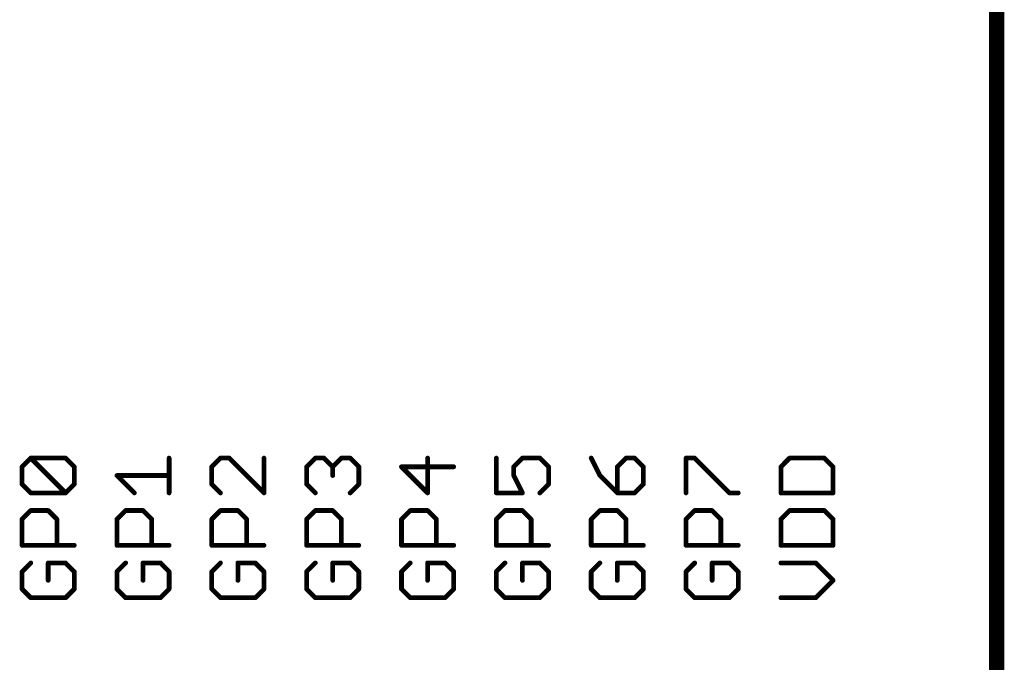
# Model space of a CAD drawing. Extents: x -61 to 240, y -139 to 283.
# Tile 18 of 77: x -21 to 5, y 13 to 31. Entities that reach past the tile are written whole.
import ezdxf

# ---------------------------------------------------------------- set-up
doc = ezdxf.new("R2010")
doc.units = 0
doc.layers.add('94', color=14, linetype='CONTINUOUS')
doc.layers.add('95', color=251, linetype='CONTINUOUS')

msp = doc.modelspace()

# ---------------------------------------------------------------- linework, layer by layer
at = {"layer": '94', "const_width": 0.4064}
msp.add_lwpolyline([(5.08, 12.7), (5.08, 48.26)], dxfattribs=at)
at = {"layer": '95', "const_width": 0.127}
for points in [[(-21.0197, 18.606), (-20.7867, 18.839)], [(-20.7867, 18.839), (-19.8545, 18.839)], [(-19.8545, 17.9069), (-20.7867, 18.839)], [(-19.8545, 18.839), (-19.6215, 18.606)], [(-17.0815, 17.9069), (-17.0815, 18.839)], [(-15.7067, 18.839), (-15.9397, 18.606)], [(-15.4736, 18.839), (-15.7067, 18.839)], [(-14.5415, 17.9069), (-15.4736, 18.839)], [(-14.5415, 18.839), (-14.5415, 17.9069)], [(-13.3997, 18.606), (-13.1667, 18.839)], [(-13.1667, 18.839), (-12.9336, 18.839)], [(-12.9336, 18.839), (-12.7006, 18.606)], [(-12.7006, 18.606), (-12.4676, 18.839)], [(-12.4676, 18.839), (-12.2345, 18.839)], [(-12.2345, 18.839), (-12.0015, 18.606)], [(-10.1606, 17.9069), (-10.1606, 18.839)], [(-8.3197, 18.839), (-8.3197, 17.9069)], [(-7.8536, 18.606), (-7.6206, 18.839)], [(-7.6206, 18.839), (-7.1545, 18.839)], [(-7.1545, 18.839), (-6.9215, 18.606)], [(-5.7797, 18.839), (-5.5467, 18.3729)], [(-4.8476, 18.839), (-5.0806, 18.606)], [(-4.6145, 18.839), (-4.8476, 18.839)], [(-4.3815, 18.606), (-4.6145, 18.839)], [(-3.2397, 17.9069), (-3.2397, 18.839)], [(-3.2397, 18.839), (-3.0067, 18.839)], [(-3.0067, 18.839), (-2.0745, 17.9069)], [(-0.4667, 18.839), (-0.6997, 18.606)], [(0.4655, 18.839), (-0.4667, 18.839)], [(0.6985, 18.606), (0.4655, 18.839)], [(-21.0197, 18.1399), (-21.0197, 18.606)], [(-19.6215, 18.606), (-19.6215, 18.1399)], [(-15.9397, 18.606), (-15.9397, 18.1399)], [(-13.3997, 18.1399), (-13.3997, 18.606)], [(-12.7006, 18.606), (-12.7006, 18.3729)], [(-12.0015, 18.606), (-12.0015, 18.1399)], [(-9.4615, 18.606), (-10.8597, 18.606)], [(-10.8597, 18.606), (-10.1606, 17.9069)], [(-7.8536, 18.3729), (-7.8536, 18.606)], [(-6.9215, 18.606), (-6.9215, 18.1399)], [(-5.0806, 18.606), (-5.0806, 17.9069)], [(-4.3815, 18.1399), (-4.3815, 18.606)], [(-0.6997, 18.606), (-0.6997, 17.9069)], [(0.6985, 17.9069), (0.6985, 18.606)], [(-20.7867, 17.9069), (-21.0197, 18.1399)], [(-19.6215, 18.1399), (-19.8545, 17.9069)], [(-18.0136, 17.9069), (-18.4797, 18.3729)], [(-18.4797, 18.3729), (-17.0815, 18.3729)], [(-15.9397, 18.1399), (-15.7067, 17.9069)], [(-13.1667, 17.9069), (-13.3997, 18.1399)], [(-12.0015, 18.1399), (-12.2345, 17.9069)], [(-7.6206, 17.9069), (-7.8536, 18.3729)], [(-6.9215, 18.1399), (-7.1545, 17.9069)], [(-5.5467, 18.3729), (-5.0806, 17.9069)], [(-4.6145, 17.9069), (-4.3815, 18.1399)], [(-19.8545, 17.9069), (-20.7867, 17.9069)], [(-8.3197, 17.9069), (-7.6206, 17.9069)], [(-5.0806, 17.9069), (-4.6145, 17.9069)], [(-2.0745, 17.9069), (-1.8415, 17.9069)], [(-0.6997, 17.9069), (0.6985, 17.9069)], [(-21.0197, 17.2027), (-20.7867, 17.4357)], [(-20.7867, 17.4357), (-20.3206, 17.4357)], [(-20.3206, 17.4357), (-20.0876, 17.2027)], [(-18.4797, 17.2027), (-18.2467, 17.4357)], [(-18.2467, 17.4357), (-17.7806, 17.4357)], [(-17.7806, 17.4357), (-17.5476, 17.2027)], [(-15.9397, 17.2027), (-15.7067, 17.4357)], [(-15.7067, 17.4357), (-15.2406, 17.4357)], [(-15.2406, 17.4357), (-15.0076, 17.2027)], [(-13.3997, 17.2027), (-13.1667, 17.4357)], [(-13.1667, 17.4357), (-12.7006, 17.4357)], [(-12.7006, 17.4357), (-12.4676, 17.2027)], [(-10.8597, 17.2027), (-10.6267, 17.4357)], [(-10.6267, 17.4357), (-10.1606, 17.4357)], [(-10.1606, 17.4357), (-9.9276, 17.2027)], [(-8.3197, 17.2027), (-8.0867, 17.4357)], [(-8.0867, 17.4357), (-7.6206, 17.4357)], [(-7.6206, 17.4357), (-7.3876, 17.2027)], [(-5.7797, 17.2027), (-5.5467, 17.4357)], [(-5.5467, 17.4357), (-5.0806, 17.4357)], [(-5.0806, 17.4357), (-4.8476, 17.2027)], [(-3.2397, 17.2027), (-3.0067, 17.4357)], [(-3.0067, 17.4357), (-2.5406, 17.4357)], [(-2.5406, 17.4357), (-2.3076, 17.2027)], [(-0.4667, 17.4357), (-0.6997, 17.2027)], [(0.4655, 17.4357), (-0.4667, 17.4357)], [(0.6985, 17.2027), (0.4655, 17.4357)], [(-21.0197, 16.5036), (-21.0197, 17.2027)], [(-20.0876, 17.2027), (-20.0876, 16.5036)], [(-18.4797, 16.5036), (-18.4797, 17.2027)], [(-17.5476, 17.2027), (-17.5476, 16.5036)], [(-15.9397, 16.5036), (-15.9397, 17.2027)], [(-15.0076, 17.2027), (-15.0076, 16.5036)], [(-13.3997, 16.5036), (-13.3997, 17.2027)], [(-12.4676, 17.2027), (-12.4676, 16.5036)], [(-10.8597, 16.5036), (-10.8597, 17.2027)], [(-9.9276, 17.2027), (-9.9276, 16.5036)], [(-8.3197, 16.5036), (-8.3197, 17.2027)], [(-7.3876, 17.2027), (-7.3876, 16.5036)], [(-5.7797, 16.5036), (-5.7797, 17.2027)], [(-4.8476, 17.2027), (-4.8476, 16.5036)], [(-3.2397, 16.5036), (-3.2397, 17.2027)], [(-2.3076, 17.2027), (-2.3076, 16.5036)], [(-0.6997, 17.2027), (-0.6997, 16.5036)], [(0.6985, 16.5036), (0.6985, 17.2027)], [(-19.6215, 16.5036), (-21.0197, 16.5036)], [(-17.0815, 16.5036), (-18.4797, 16.5036)], [(-14.5415, 16.5036), (-15.9397, 16.5036)], [(-12.0015, 16.5036), (-13.3997, 16.5036)], [(-9.4615, 16.5036), (-10.8597, 16.5036)], [(-6.9215, 16.5036), (-8.3197, 16.5036)], [(-4.3815, 16.5036), (-5.7797, 16.5036)], [(-1.8415, 16.5036), (-3.2397, 16.5036)], [(-0.6997, 16.5036), (0.6985, 16.5036)], [(-20.7867, 16.0324), (-21.0197, 15.7994)], [(-19.8545, 16.0324), (-20.3206, 16.0324)], [(-20.3206, 16.0324), (-20.3206, 15.5664)], [(-19.6215, 15.7994), (-19.8545, 16.0324)], [(-18.2467, 16.0324), (-18.4797, 15.7994)], [(-17.3145, 16.0324), (-17.7806, 16.0324)], [(-17.7806, 16.0324), (-17.7806, 15.5664)], [(-17.0815, 15.7994), (-17.3145, 16.0324)], [(-15.7067, 16.0324), (-15.9397, 15.7994)], [(-14.7745, 16.0324), (-15.2406, 16.0324)], [(-15.2406, 16.0324), (-15.2406, 15.5664)], [(-14.5415, 15.7994), (-14.7745, 16.0324)], [(-13.1667, 16.0324), (-13.3997, 15.7994)], [(-12.2345, 16.0324), (-12.7006, 16.0324)], [(-12.7006, 16.0324), (-12.7006, 15.5664)], [(-12.0015, 15.7994), (-12.2345, 16.0324)], [(-10.6267, 16.0324), (-10.8597, 15.7994)], [(-9.6945, 16.0324), (-10.1606, 16.0324)], [(-10.1606, 16.0324), (-10.1606, 15.5664)], [(-9.4615, 15.7994), (-9.6945, 16.0324)], [(-8.0867, 16.0324), (-8.3197, 15.7994)], [(-7.1545, 16.0324), (-7.6206, 16.0324)], [(-7.6206, 16.0324), (-7.6206, 15.5664)], [(-6.9215, 15.7994), (-7.1545, 16.0324)], [(-5.5467, 16.0324), (-5.7797, 15.7994)], [(-4.6145, 16.0324), (-5.0806, 16.0324)], [(-5.0806, 16.0324), (-5.0806, 15.5664)], [(-4.3815, 15.7994), (-4.6145, 16.0324)], [(-3.0067, 16.0324), (-3.2397, 15.7994)], [(-2.0745, 16.0324), (-2.5406, 16.0324)], [(-2.5406, 16.0324), (-2.5406, 15.5664)], [(-1.8415, 15.7994), (-2.0745, 16.0324)], [(0.2324, 16.0324), (-0.6997, 16.0324)], [(0.6985, 15.5664), (0.2324, 16.0324)], [(-21.0197, 15.7994), (-21.0197, 15.3333)], [(-19.6215, 15.3333), (-19.6215, 15.7994)], [(-18.4797, 15.7994), (-18.4797, 15.3333)], [(-17.0815, 15.3333), (-17.0815, 15.7994)], [(-15.9397, 15.7994), (-15.9397, 15.3333)], [(-14.5415, 15.3333), (-14.5415, 15.7994)], [(-13.3997, 15.7994), (-13.3997, 15.3333)], [(-12.0015, 15.3333), (-12.0015, 15.7994)], [(-10.8597, 15.7994), (-10.8597, 15.3333)], [(-9.4615, 15.3333), (-9.4615, 15.7994)], [(-8.3197, 15.7994), (-8.3197, 15.3333)], [(-6.9215, 15.3333), (-6.9215, 15.7994)], [(-5.7797, 15.7994), (-5.7797, 15.3333)], [(-4.3815, 15.3333), (-4.3815, 15.7994)], [(-3.2397, 15.7994), (-3.2397, 15.3333)], [(-1.8415, 15.3333), (-1.8415, 15.7994)], [(0.2324, 15.1003), (0.6985, 15.5664)], [(-21.0197, 15.3333), (-20.7867, 15.1003)], [(-19.8545, 15.1003), (-19.6215, 15.3333)], [(-18.4797, 15.3333), (-18.2467, 15.1003)], [(-17.3145, 15.1003), (-17.0815, 15.3333)], [(-15.9397, 15.3333), (-15.7067, 15.1003)], [(-14.7745, 15.1003), (-14.5415, 15.3333)], [(-13.3997, 15.3333), (-13.1667, 15.1003)], [(-12.2345, 15.1003), (-12.0015, 15.3333)], [(-10.8597, 15.3333), (-10.6267, 15.1003)], [(-9.6945, 15.1003), (-9.4615, 15.3333)], [(-8.3197, 15.3333), (-8.0867, 15.1003)], [(-7.1545, 15.1003), (-6.9215, 15.3333)], [(-5.7797, 15.3333), (-5.5467, 15.1003)], [(-4.6145, 15.1003), (-4.3815, 15.3333)], [(-3.2397, 15.3333), (-3.0067, 15.1003)], [(-2.0745, 15.1003), (-1.8415, 15.3333)], [(-20.7867, 15.1003), (-19.8545, 15.1003)], [(-18.2467, 15.1003), (-17.3145, 15.1003)], [(-15.7067, 15.1003), (-14.7745, 15.1003)], [(-13.1667, 15.1003), (-12.2345, 15.1003)], [(-10.6267, 15.1003), (-9.6945, 15.1003)], [(-8.0867, 15.1003), (-7.1545, 15.1003)], [(-5.5467, 15.1003), (-4.6145, 15.1003)], [(-3.0067, 15.1003), (-2.0745, 15.1003)], [(-0.6997, 15.1003), (0.2324, 15.1003)]]:
    msp.add_lwpolyline(points, dxfattribs=at)
at = {"layer": '95', "const_width": 0.0635}
for points in [[(-20.7867, 18.8707, 1), (-20.7867, 18.8072)], [(-20.7642, 18.8614, 1), (-20.8091, 18.8165)], [(-20.7642, 18.8165, 1), (-20.8091, 18.8614)], [(-19.8321, 18.8614, 1), (-19.877, 18.8165)], [(-19.8545, 18.8072, 1), (-19.8545, 18.8707)], [(-17.0498, 18.839, 1), (-17.1133, 18.839)], [(-15.7067, 18.8707, 1), (-15.7067, 18.8072)], [(-15.6842, 18.8165, 1), (-15.7291, 18.8614)], [(-15.4512, 18.8614, 1), (-15.4961, 18.8165)], [(-15.4736, 18.8072, 1), (-15.4736, 18.8707)], [(-14.5098, 18.839, 1), (-14.5733, 18.839)], [(-13.1667, 18.8707, 1), (-13.1667, 18.8072)], [(-13.1442, 18.8165, 1), (-13.1891, 18.8614)], [(-12.9112, 18.8614, 1), (-12.9561, 18.8165)], [(-12.9336, 18.8072, 1), (-12.9336, 18.8707)], [(-12.4676, 18.8707, 1), (-12.4676, 18.8072)], [(-12.4451, 18.8165, 1), (-12.49, 18.8614)], [(-12.2121, 18.8614, 1), (-12.257, 18.8165)], [(-12.2345, 18.8072, 1), (-12.2345, 18.8707)], [(-10.1288, 18.839, 1), (-10.1923, 18.839)], [(-8.2879, 18.839, 1), (-8.3514, 18.839)], [(-7.6206, 18.8707, 1), (-7.6206, 18.8072)], [(-7.5981, 18.8165, 1), (-7.643, 18.8614)], [(-7.1321, 18.8614, 1), (-7.177, 18.8165)], [(-7.1545, 18.8072, 1), (-7.1545, 18.8707)], [(-5.7513, 18.8532, 1), (-5.8081, 18.8248)], [(-4.8476, 18.8707, 1), (-4.8476, 18.8072)], [(-4.8251, 18.8165, 1), (-4.87, 18.8614)], [(-4.5921, 18.8614, 1), (-4.637, 18.8165)], [(-4.6145, 18.8072, 1), (-4.6145, 18.8707)], [(-3.2079, 18.839, 1), (-3.2714, 18.839)], [(-3.2397, 18.8707, 1), (-3.2397, 18.8072)], [(-2.9842, 18.8614, 1), (-3.0291, 18.8165)], [(-3.0067, 18.8072, 1), (-3.0067, 18.8707)], [(-0.4667, 18.8707, 1), (-0.4667, 18.8072)], [(-0.4442, 18.8165, 1), (-0.4891, 18.8614)], [(0.4879, 18.8614, 1), (0.443, 18.8165)], [(0.4655, 18.8072, 1), (0.4655, 18.8707)], [(-20.9879, 18.606, 1), (-21.0514, 18.606)], [(-21.0421, 18.6284, 1), (-20.9972, 18.5835)], [(-19.5898, 18.606, 1), (-19.6532, 18.606)], [(-19.644, 18.5835, 1), (-19.599, 18.6284)], [(-15.9079, 18.606, 1), (-15.9714, 18.606)], [(-15.9621, 18.6284, 1), (-15.9172, 18.5835)], [(-13.3679, 18.606, 1), (-13.4314, 18.606)], [(-13.4221, 18.6284, 1), (-13.3772, 18.5835)], [(-12.6688, 18.606, 1), (-12.7323, 18.606)], [(-12.723, 18.6284, 1), (-12.6781, 18.5835)], [(-12.723, 18.5835, 1), (-12.6781, 18.6284)], [(-11.9697, 18.606, 1), (-12.0333, 18.606)], [(-12.024, 18.5835, 1), (-11.979, 18.6284)], [(-10.8597, 18.6377, 1), (-10.8597, 18.5742)], [(-10.8372, 18.6284, 1), (-10.8821, 18.5835)], [(-9.4615, 18.5742, 1), (-9.4615, 18.6377)], [(-7.8219, 18.606, 1), (-7.8854, 18.606)], [(-7.8761, 18.6284, 1), (-7.8312, 18.5835)], [(-6.8898, 18.606, 1), (-6.9532, 18.606)], [(-6.944, 18.5835, 1), (-6.899, 18.6284)], [(-5.0488, 18.606, 1), (-5.1123, 18.606)], [(-5.103, 18.6284, 1), (-5.0581, 18.5835)], [(-4.3498, 18.606, 1), (-4.4132, 18.606)], [(-4.404, 18.5835, 1), (-4.359, 18.6284)], [(-0.6679, 18.606, 1), (-0.7314, 18.606)], [(-0.7221, 18.6284, 1), (-0.6772, 18.5835)], [(0.7303, 18.606, 1), (0.6667, 18.606)], [(0.676, 18.5835, 1), (0.721, 18.6284)], [(-20.9972, 18.1623, 1), (-21.0421, 18.1174)], [(-19.599, 18.1174, 1), (-19.644, 18.1623)], [(-18.4797, 18.4047, 1), (-18.4797, 18.3412)], [(-18.4572, 18.3954, 1), (-18.5021, 18.3505)], [(-17.0815, 18.3412, 1), (-17.0815, 18.4047)], [(-15.9172, 18.1623, 1), (-15.9621, 18.1174)], [(-13.3772, 18.1623, 1), (-13.4221, 18.1174)], [(-12.7323, 18.3729, 1), (-12.6688, 18.3729)], [(-11.979, 18.1174, 1), (-12.024, 18.1623)], [(-7.8252, 18.3871, 1), (-7.882, 18.3587)], [(-7.8854, 18.3729, 1), (-7.8219, 18.3729)], [(-6.899, 18.1174, 1), (-6.944, 18.1623)], [(-5.5242, 18.3954, 1), (-5.5691, 18.3505)], [(-5.5751, 18.3587, 1), (-5.5183, 18.3871)], [(-4.359, 18.1174, 1), (-4.404, 18.1623)], [(-21.0514, 18.1399, 1), (-20.9879, 18.1399)], [(-20.7867, 17.9386, 1), (-20.7867, 17.8751)], [(-20.8091, 17.8844, 1), (-20.7642, 17.9293)], [(-19.877, 17.9293, 1), (-19.8321, 17.8844)], [(-19.877, 17.8844, 1), (-19.8321, 17.9293)], [(-19.8545, 17.8751, 1), (-19.8545, 17.9386)], [(-19.6532, 18.1399, 1), (-19.5898, 18.1399)], [(-18.0361, 17.8844, 1), (-17.9912, 17.9293)], [(-17.1133, 17.9069, 1), (-17.0498, 17.9069)], [(-15.9714, 18.1399, 1), (-15.9079, 18.1399)], [(-15.7291, 17.8844, 1), (-15.6842, 17.9293)], [(-14.5733, 17.9069, 1), (-14.5098, 17.9069)], [(-14.564, 17.8844, 1), (-14.519, 17.9293)], [(-13.4314, 18.1399, 1), (-13.3679, 18.1399)], [(-13.1891, 17.8844, 1), (-13.1442, 17.9293)], [(-12.257, 17.9293, 1), (-12.2121, 17.8844)], [(-12.0333, 18.1399, 1), (-11.9697, 18.1399)], [(-10.1923, 17.9069, 1), (-10.1288, 17.9069)], [(-10.183, 17.8844, 1), (-10.1381, 17.9293)], [(-8.3197, 17.9386, 1), (-8.3197, 17.8751)], [(-8.3514, 17.9069, 1), (-8.2879, 17.9069)], [(-7.649, 17.8927, 1), (-7.5922, 17.9211)], [(-7.6206, 17.8751, 1), (-7.6206, 17.9386)], [(-7.177, 17.9293, 1), (-7.1321, 17.8844)], [(-6.9532, 18.1399, 1), (-6.8898, 18.1399)], [(-5.0806, 17.9386, 1), (-5.0806, 17.8751)], [(-5.1123, 17.9069, 1), (-5.0488, 17.9069)], [(-5.103, 17.8844, 1), (-5.0581, 17.9293)], [(-4.637, 17.9293, 1), (-4.5921, 17.8844)], [(-4.6145, 17.8751, 1), (-4.6145, 17.9386)], [(-4.4132, 18.1399, 1), (-4.3498, 18.1399)], [(-3.2714, 17.9069, 1), (-3.2079, 17.9069)], [(-2.0745, 17.9386, 1), (-2.0745, 17.8751)], [(-2.097, 17.8844, 1), (-2.0521, 17.9293)], [(-1.8415, 17.8751, 1), (-1.8415, 17.9386)], [(-0.6997, 17.9386, 1), (-0.6997, 17.8751)], [(-0.7314, 17.9069, 1), (-0.6679, 17.9069)], [(0.6667, 17.9069, 1), (0.7303, 17.9069)], [(0.6985, 17.8751, 1), (0.6985, 17.9386)], [(-20.7867, 17.4675, 1), (-20.7867, 17.404)], [(-20.7642, 17.4133, 1), (-20.8091, 17.4582)], [(-20.2981, 17.4582, 1), (-20.343, 17.4133)], [(-20.3206, 17.404, 1), (-20.3206, 17.4675)], [(-18.2467, 17.4675, 1), (-18.2467, 17.404)], [(-18.2242, 17.4133, 1), (-18.2691, 17.4582)], [(-17.7581, 17.4582, 1), (-17.803, 17.4133)], [(-17.7806, 17.404, 1), (-17.7806, 17.4675)], [(-15.7067, 17.4675, 1), (-15.7067, 17.404)], [(-15.6842, 17.4133, 1), (-15.7291, 17.4582)], [(-15.2181, 17.4582, 1), (-15.263, 17.4133)], [(-15.2406, 17.404, 1), (-15.2406, 17.4675)], [(-13.1667, 17.4675, 1), (-13.1667, 17.404)], [(-13.1442, 17.4133, 1), (-13.1891, 17.4582)], [(-12.6781, 17.4582, 1), (-12.723, 17.4133)], [(-12.7006, 17.404, 1), (-12.7006, 17.4675)], [(-10.6267, 17.4675, 1), (-10.6267, 17.404)], [(-10.6042, 17.4133, 1), (-10.6491, 17.4582)], [(-10.1381, 17.4582, 1), (-10.183, 17.4133)], [(-10.1606, 17.404, 1), (-10.1606, 17.4675)], [(-8.0867, 17.4675, 1), (-8.0867, 17.404)], [(-8.0642, 17.4133, 1), (-8.1091, 17.4582)], [(-7.5981, 17.4582, 1), (-7.643, 17.4133)], [(-7.6206, 17.404, 1), (-7.6206, 17.4675)], [(-5.5467, 17.4675, 1), (-5.5467, 17.404)], [(-5.5242, 17.4133, 1), (-5.5691, 17.4582)], [(-5.0581, 17.4582, 1), (-5.103, 17.4133)], [(-5.0806, 17.404, 1), (-5.0806, 17.4675)], [(-3.0067, 17.4675, 1), (-3.0067, 17.404)], [(-2.9842, 17.4133, 1), (-3.0291, 17.4582)], [(-2.5181, 17.4582, 1), (-2.563, 17.4133)], [(-2.5406, 17.404, 1), (-2.5406, 17.4675)], [(-0.4667, 17.4675, 1), (-0.4667, 17.404)], [(-0.4442, 17.4133, 1), (-0.4891, 17.4582)], [(0.4879, 17.4582, 1), (0.443, 17.4133)], [(0.4655, 17.404, 1), (0.4655, 17.4675)], [(-20.9879, 17.2027, 1), (-21.0514, 17.2027)], [(-21.0421, 17.2251, 1), (-20.9972, 17.1802)], [(-20.0558, 17.2027, 1), (-20.1193, 17.2027)], [(-20.11, 17.1802, 1), (-20.0651, 17.2251)], [(-18.4479, 17.2027, 1), (-18.5114, 17.2027)], [(-18.5021, 17.2251, 1), (-18.4572, 17.1802)], [(-17.5158, 17.2027, 1), (-17.5793, 17.2027)], [(-17.57, 17.1802, 1), (-17.5251, 17.2251)], [(-15.9079, 17.2027, 1), (-15.9714, 17.2027)], [(-15.9621, 17.2251, 1), (-15.9172, 17.1802)], [(-14.9758, 17.2027, 1), (-15.0393, 17.2027)], [(-15.03, 17.1802, 1), (-14.9851, 17.2251)], [(-13.3679, 17.2027, 1), (-13.4314, 17.2027)], [(-13.4221, 17.2251, 1), (-13.3772, 17.1802)], [(-12.4358, 17.2027, 1), (-12.4993, 17.2027)], [(-12.49, 17.1802, 1), (-12.4451, 17.2251)], [(-10.8279, 17.2027, 1), (-10.8914, 17.2027)], [(-10.8821, 17.2251, 1), (-10.8372, 17.1802)], [(-9.8958, 17.2027, 1), (-9.9593, 17.2027)], [(-9.95, 17.1802, 1), (-9.9051, 17.2251)], [(-8.2879, 17.2027, 1), (-8.3514, 17.2027)], [(-8.3421, 17.2251, 1), (-8.2972, 17.1802)], [(-7.3558, 17.2027, 1), (-7.4193, 17.2027)], [(-7.41, 17.1802, 1), (-7.3651, 17.2251)], [(-5.7479, 17.2027, 1), (-5.8114, 17.2027)], [(-5.8021, 17.2251, 1), (-5.7572, 17.1802)], [(-4.8158, 17.2027, 1), (-4.8793, 17.2027)], [(-4.87, 17.1802, 1), (-4.8251, 17.2251)], [(-3.2079, 17.2027, 1), (-3.2714, 17.2027)], [(-3.2621, 17.2251, 1), (-3.2172, 17.1802)], [(-2.2758, 17.2027, 1), (-2.3393, 17.2027)], [(-2.33, 17.1802, 1), (-2.2851, 17.2251)], [(-0.6679, 17.2027, 1), (-0.7314, 17.2027)], [(-0.7221, 17.2251, 1), (-0.6772, 17.1802)], [(0.7303, 17.2027, 1), (0.6667, 17.2027)], [(0.676, 17.1802, 1), (0.721, 17.2251)], [(-21.0197, 16.5353, 1), (-21.0197, 16.4718)], [(-21.0514, 16.5036, 1), (-20.9879, 16.5036)], [(-20.1193, 16.5036, 1), (-20.0558, 16.5036)], [(-19.6215, 16.4718, 1), (-19.6215, 16.5353)], [(-18.4797, 16.5353, 1), (-18.4797, 16.4718)], [(-18.5114, 16.5036, 1), (-18.4479, 16.5036)], [(-17.5793, 16.5036, 1), (-17.5158, 16.5036)], [(-17.0815, 16.4718, 1), (-17.0815, 16.5353)], [(-15.9397, 16.5353, 1), (-15.9397, 16.4718)], [(-15.9714, 16.5036, 1), (-15.9079, 16.5036)], [(-15.0393, 16.5036, 1), (-14.9758, 16.5036)], [(-14.5415, 16.4718, 1), (-14.5415, 16.5353)], [(-13.3997, 16.5353, 1), (-13.3997, 16.4718)], [(-13.4314, 16.5036, 1), (-13.3679, 16.5036)], [(-12.4993, 16.5036, 1), (-12.4358, 16.5036)], [(-12.0015, 16.4718, 1), (-12.0015, 16.5353)], [(-10.8597, 16.5353, 1), (-10.8597, 16.4718)], [(-10.8914, 16.5036, 1), (-10.8279, 16.5036)], [(-9.9593, 16.5036, 1), (-9.8958, 16.5036)], [(-9.4615, 16.4718, 1), (-9.4615, 16.5353)], [(-8.3197, 16.5353, 1), (-8.3197, 16.4718)], [(-8.3514, 16.5036, 1), (-8.2879, 16.5036)], [(-7.4193, 16.5036, 1), (-7.3558, 16.5036)], [(-6.9215, 16.4718, 1), (-6.9215, 16.5353)], [(-5.7797, 16.5353, 1), (-5.7797, 16.4718)], [(-5.8114, 16.5036, 1), (-5.7479, 16.5036)], [(-4.8793, 16.5036, 1), (-4.8158, 16.5036)], [(-4.3815, 16.4718, 1), (-4.3815, 16.5353)], [(-3.2397, 16.5353, 1), (-3.2397, 16.4718)], [(-3.2714, 16.5036, 1), (-3.2079, 16.5036)], [(-2.3393, 16.5036, 1), (-2.2758, 16.5036)], [(-1.8415, 16.4718, 1), (-1.8415, 16.5353)], [(-0.6997, 16.5353, 1), (-0.6997, 16.4718)], [(-0.7314, 16.5036, 1), (-0.6679, 16.5036)], [(0.6667, 16.5036, 1), (0.7303, 16.5036)], [(0.6985, 16.4718, 1), (0.6985, 16.5353)], [(-20.7642, 16.01, 1), (-20.8091, 16.0549)], [(-20.3206, 16.0642, 1), (-20.3206, 16.0007)], [(-20.2888, 16.0324, 1), (-20.3523, 16.0324)], [(-19.8321, 16.0549, 1), (-19.877, 16.01)], [(-19.8545, 16.0007, 1), (-19.8545, 16.0642)], [(-18.2242, 16.01, 1), (-18.2691, 16.0549)], [(-17.7806, 16.0642, 1), (-17.7806, 16.0007)], [(-17.7488, 16.0324, 1), (-17.8123, 16.0324)], [(-17.2921, 16.0549, 1), (-17.337, 16.01)], [(-17.3145, 16.0007, 1), (-17.3145, 16.0642)], [(-15.6842, 16.01, 1), (-15.7291, 16.0549)], [(-15.2406, 16.0642, 1), (-15.2406, 16.0007)], [(-15.2088, 16.0324, 1), (-15.2723, 16.0324)], [(-14.7521, 16.0549, 1), (-14.797, 16.01)], [(-14.7745, 16.0007, 1), (-14.7745, 16.0642)], [(-13.1442, 16.01, 1), (-13.1891, 16.0549)], [(-12.7006, 16.0642, 1), (-12.7006, 16.0007)], [(-12.6688, 16.0324, 1), (-12.7323, 16.0324)], [(-12.2121, 16.0549, 1), (-12.257, 16.01)], [(-12.2345, 16.0007, 1), (-12.2345, 16.0642)], [(-10.6042, 16.01, 1), (-10.6491, 16.0549)], [(-10.1606, 16.0642, 1), (-10.1606, 16.0007)], [(-10.1288, 16.0324, 1), (-10.1923, 16.0324)], [(-9.6721, 16.0549, 1), (-9.717, 16.01)], [(-9.6945, 16.0007, 1), (-9.6945, 16.0642)], [(-8.0642, 16.01, 1), (-8.1091, 16.0549)], [(-7.6206, 16.0642, 1), (-7.6206, 16.0007)], [(-7.5888, 16.0324, 1), (-7.6523, 16.0324)], [(-7.1321, 16.0549, 1), (-7.177, 16.01)], [(-7.1545, 16.0007, 1), (-7.1545, 16.0642)], [(-5.5242, 16.01, 1), (-5.5691, 16.0549)], [(-5.0806, 16.0642, 1), (-5.0806, 16.0007)], [(-5.0488, 16.0324, 1), (-5.1123, 16.0324)], [(-4.5921, 16.0549, 1), (-4.637, 16.01)], [(-4.6145, 16.0007, 1), (-4.6145, 16.0642)], [(-2.9842, 16.01, 1), (-3.0291, 16.0549)], [(-2.5406, 16.0642, 1), (-2.5406, 16.0007)], [(-2.5088, 16.0324, 1), (-2.5723, 16.0324)], [(-2.0521, 16.0549, 1), (-2.097, 16.01)], [(-2.0745, 16.0007, 1), (-2.0745, 16.0642)], [(-0.6997, 16.0642, 1), (-0.6997, 16.0007)], [(0.2549, 16.0549, 1), (0.21, 16.01)], [(0.2324, 16.0007, 1), (0.2324, 16.0642)], [(-20.9879, 15.7994, 1), (-21.0514, 15.7994)], [(-21.0421, 15.8218, 1), (-20.9972, 15.7769)], [(-19.5898, 15.7994, 1), (-19.6532, 15.7994)], [(-19.644, 15.7769, 1), (-19.599, 15.8218)], [(-18.4479, 15.7994, 1), (-18.5114, 15.7994)], [(-18.5021, 15.8218, 1), (-18.4572, 15.7769)], [(-17.0498, 15.7994, 1), (-17.1133, 15.7994)], [(-17.104, 15.7769, 1), (-17.059, 15.8218)], [(-15.9079, 15.7994, 1), (-15.9714, 15.7994)], [(-15.9621, 15.8218, 1), (-15.9172, 15.7769)], [(-14.5098, 15.7994, 1), (-14.5733, 15.7994)], [(-14.564, 15.7769, 1), (-14.519, 15.8218)], [(-13.3679, 15.7994, 1), (-13.4314, 15.7994)], [(-13.4221, 15.8218, 1), (-13.3772, 15.7769)], [(-11.9697, 15.7994, 1), (-12.0333, 15.7994)], [(-12.024, 15.7769, 1), (-11.979, 15.8218)], [(-10.8279, 15.7994, 1), (-10.8914, 15.7994)], [(-10.8821, 15.8218, 1), (-10.8372, 15.7769)], [(-9.4298, 15.7994, 1), (-9.4933, 15.7994)], [(-9.484, 15.7769, 1), (-9.439, 15.8218)], [(-8.2879, 15.7994, 1), (-8.3514, 15.7994)], [(-8.3421, 15.8218, 1), (-8.2972, 15.7769)], [(-6.8898, 15.7994, 1), (-6.9532, 15.7994)], [(-6.944, 15.7769, 1), (-6.899, 15.8218)], [(-5.7479, 15.7994, 1), (-5.8114, 15.7994)], [(-5.8021, 15.8218, 1), (-5.7572, 15.7769)], [(-4.3498, 15.7994, 1), (-4.4132, 15.7994)], [(-4.404, 15.7769, 1), (-4.359, 15.8218)], [(-3.2079, 15.7994, 1), (-3.2714, 15.7994)], [(-3.2621, 15.8218, 1), (-3.2172, 15.7769)], [(-1.8098, 15.7994, 1), (-1.8733, 15.7994)], [(-1.864, 15.7769, 1), (-1.819, 15.8218)], [(-20.3523, 15.5664, 1), (-20.2888, 15.5664)], [(-17.8123, 15.5664, 1), (-17.7488, 15.5664)], [(-15.2723, 15.5664, 1), (-15.2088, 15.5664)], [(-12.7323, 15.5664, 1), (-12.6688, 15.5664)], [(-10.1923, 15.5664, 1), (-10.1288, 15.5664)], [(-7.6523, 15.5664, 1), (-7.5888, 15.5664)], [(-5.1123, 15.5664, 1), (-5.0488, 15.5664)], [(-2.5723, 15.5664, 1), (-2.5088, 15.5664)], [(0.676, 15.5439, 1), (0.721, 15.5888)], [(0.721, 15.5439, 1), (0.676, 15.5888)], [(-20.9972, 15.3558, 1), (-21.0421, 15.3109)], [(-21.0514, 15.3333, 1), (-20.9879, 15.3333)], [(-19.6532, 15.3333, 1), (-19.5898, 15.3333)], [(-19.599, 15.3109, 1), (-19.644, 15.3558)], [(-18.4572, 15.3558, 1), (-18.5021, 15.3109)], [(-18.5114, 15.3333, 1), (-18.4479, 15.3333)], [(-17.1133, 15.3333, 1), (-17.0498, 15.3333)], [(-17.059, 15.3109, 1), (-17.104, 15.3558)], [(-15.9172, 15.3558, 1), (-15.9621, 15.3109)], [(-15.9714, 15.3333, 1), (-15.9079, 15.3333)], [(-14.5733, 15.3333, 1), (-14.5098, 15.3333)], [(-14.519, 15.3109, 1), (-14.564, 15.3558)], [(-13.4314, 15.3333, 1), (-13.3679, 15.3333)], [(-13.3772, 15.3558, 1), (-13.4221, 15.3109)], [(-12.0333, 15.3333, 1), (-11.9697, 15.3333)], [(-11.979, 15.3109, 1), (-12.024, 15.3558)], [(-10.8914, 15.3333, 1), (-10.8279, 15.3333)], [(-10.8372, 15.3558, 1), (-10.8821, 15.3109)], [(-9.4933, 15.3333, 1), (-9.4298, 15.3333)], [(-9.439, 15.3109, 1), (-9.484, 15.3558)], [(-8.2972, 15.3558, 1), (-8.3421, 15.3109)], [(-8.3514, 15.3333, 1), (-8.2879, 15.3333)], [(-6.9532, 15.3333, 1), (-6.8898, 15.3333)], [(-6.899, 15.3109, 1), (-6.944, 15.3558)], [(-5.8114, 15.3333, 1), (-5.7479, 15.3333)], [(-5.7572, 15.3558, 1), (-5.8021, 15.3109)], [(-4.4132, 15.3333, 1), (-4.3498, 15.3333)], [(-4.359, 15.3109, 1), (-4.404, 15.3558)], [(-3.2714, 15.3333, 1), (-3.2079, 15.3333)], [(-3.2172, 15.3558, 1), (-3.2621, 15.3109)], [(-1.8733, 15.3333, 1), (-1.8098, 15.3333)], [(-1.819, 15.3109, 1), (-1.864, 15.3558)], [(-20.7867, 15.1321, 1), (-20.7867, 15.0686)], [(-20.8091, 15.0778, 1), (-20.7642, 15.1228)], [(-19.877, 15.1228, 1), (-19.8321, 15.0778)], [(-19.8545, 15.0686, 1), (-19.8545, 15.1321)], [(-18.2467, 15.1321, 1), (-18.2467, 15.0686)], [(-18.2691, 15.0778, 1), (-18.2242, 15.1228)], [(-17.337, 15.1228, 1), (-17.2921, 15.0778)], [(-17.3145, 15.0686, 1), (-17.3145, 15.1321)], [(-15.7067, 15.1321, 1), (-15.7067, 15.0686)], [(-15.7291, 15.0778, 1), (-15.6842, 15.1228)], [(-14.797, 15.1228, 1), (-14.7521, 15.0778)], [(-14.7745, 15.0686, 1), (-14.7745, 15.1321)], [(-13.1667, 15.1321, 1), (-13.1667, 15.0686)], [(-13.1891, 15.0778, 1), (-13.1442, 15.1228)], [(-12.257, 15.1228, 1), (-12.2121, 15.0778)], [(-12.2345, 15.0686, 1), (-12.2345, 15.1321)], [(-10.6267, 15.1321, 1), (-10.6267, 15.0686)], [(-10.6491, 15.0778, 1), (-10.6042, 15.1228)], [(-9.717, 15.1228, 1), (-9.6721, 15.0778)], [(-9.6945, 15.0686, 1), (-9.6945, 15.1321)], [(-8.0867, 15.1321, 1), (-8.0867, 15.0686)], [(-8.1091, 15.0778, 1), (-8.0642, 15.1228)], [(-7.177, 15.1228, 1), (-7.1321, 15.0778)], [(-7.1545, 15.0686, 1), (-7.1545, 15.1321)], [(-5.5467, 15.1321, 1), (-5.5467, 15.0686)], [(-5.5691, 15.0778, 1), (-5.5242, 15.1228)], [(-4.637, 15.1228, 1), (-4.5921, 15.0778)], [(-4.6145, 15.0686, 1), (-4.6145, 15.1321)], [(-3.0067, 15.1321, 1), (-3.0067, 15.0686)], [(-3.0291, 15.0778, 1), (-2.9842, 15.1228)], [(-2.097, 15.1228, 1), (-2.0521, 15.0778)], [(-2.0745, 15.0686, 1), (-2.0745, 15.1321)], [(-0.6997, 15.1321, 1), (-0.6997, 15.0686)], [(0.21, 15.1228, 1), (0.2549, 15.0778)], [(0.2324, 15.0686, 1), (0.2324, 15.1321)]]:
    msp.add_lwpolyline(points, format="xyb", dxfattribs=at)

doc.saveas('drawing.dxf')
